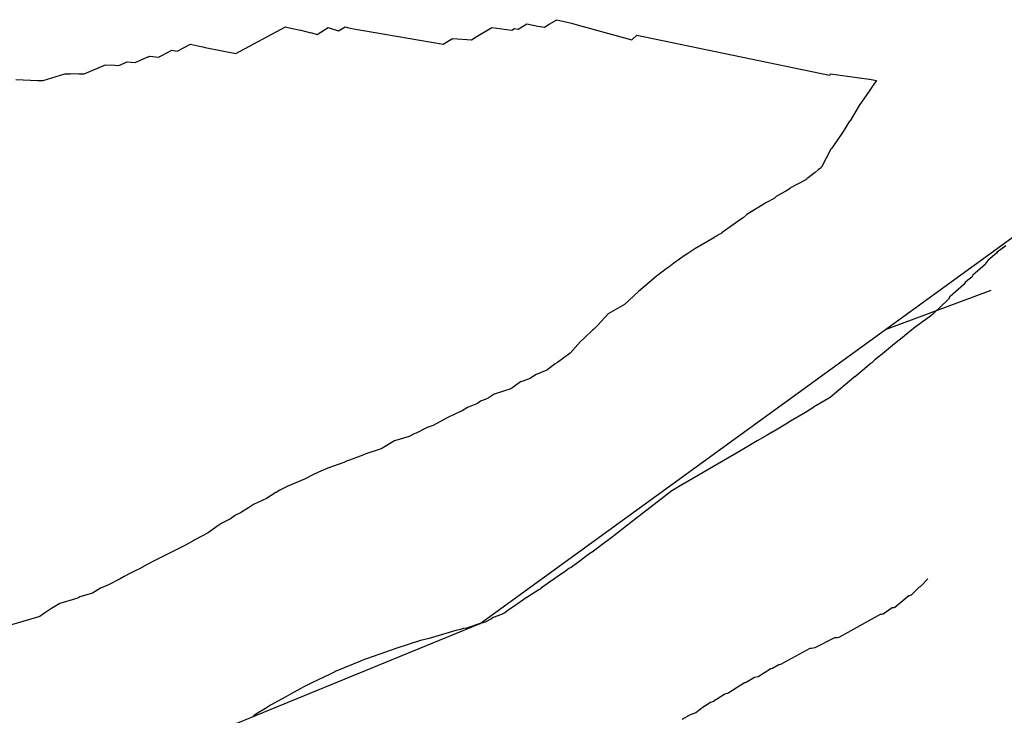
# Model space of a CAD drawing. Extents: x 158343 to 162498, y 431347 to 434500.
# Tile 73 of 248: x 159459 to 159487, y 433840 to 433859. Entities that reach past the tile are written whole.
import ezdxf

# ---------------------------------------------------------------- set-up
doc = ezdxf.new("R2010")
doc.units = 0
doc.header["$LTSCALE"] = 10
doc.header["$MEASUREMENT"] = 0
for name, color, linetype in [('000_arcering', 8, 'CONTINUOUS'), ('20_betonwerk', 252, 'CONTINUOUS'), ('bestaand 008m', 8, 'CONTINUOUS'), ('def. con-hoogtelijn (index)', 8, 'CONTINUOUS')]:
    doc.layers.add(name, color=color, linetype=linetype)

# ---------------------------------------------------------------- blocks, each defined once
blk = doc.blocks.new('bestaande hoogtelijnen')
at = {"layer": 'def. con-hoogtelijn (index)'}
for p, q in [((-194.221, -207.282), (-193.973, -207.133)), ((-194.221, -207.282), (-193.973, -207.133)), ((-193.973, -207.133), (-193.659, -207.194)), ((-193.973, -207.133), (-193.659, -207.194)), ((-193.477, -207.226), (-193.345, -207.145)), ((-193.477, -207.226), (-193.345, -207.145)), ((-193.345, -207.145), (-193.126, -207.014)), ((-193.345, -207.145), (-193.126, -207.014)), ((-193.126, -207.014), (-192.711, -207.117)), ((-193.126, -207.014), (-192.711, -207.117)), ((-192.711, -207.117), (-192.482, -207.177)), ((-192.711, -207.117), (-192.482, -207.177)), ((-202.228, -207.969), (-200.823, -207.218)), ((-202.228, -207.969), (-200.823, -207.218)), ((-200.823, -207.218), (-200.669, -207.251)), ((-200.823, -207.218), (-200.669, -207.251)), ((-200.669, -207.251), (-200.395, -207.313)), ((-200.669, -207.251), (-200.395, -207.313)), ((-200.395, -207.313), (-200.385, -207.315)), ((-200.395, -207.313), (-200.385, -207.315)), ((-200.385, -207.315), (-200.104, -207.383)), ((-200.385, -207.315), (-200.104, -207.383)), ((-200.104, -207.383), (-200.101, -207.382)), ((-200.104, -207.383), (-200.101, -207.382)), ((-200.101, -207.382), (-199.924, -207.43)), ((-200.101, -207.382), (-199.924, -207.43)), ((-199.924, -207.43), (-199.608, -207.236)), ((-199.924, -207.43), (-199.608, -207.236)), ((-199.608, -207.236), (-199.32, -207.329)), ((-199.608, -207.236), (-199.32, -207.329)), ((-199.32, -207.329), (-199.127, -207.212)), ((-199.32, -207.329), (-199.127, -207.212)), ((-199.127, -207.212), (-198.995, -207.254)), ((-199.127, -207.212), (-198.995, -207.254)), ((-198.995, -207.254), (-196.349, -207.711)), ((-198.995, -207.254), (-196.349, -207.711)), ((-195.408, -207.5), (-194.964, -207.236)), ((-195.408, -207.5), (-194.964, -207.236)), ((-194.964, -207.236), (-194.404, -207.312)), ((-194.964, -207.236), (-194.404, -207.312)), ((-194.404, -207.312), (-194.324, -207.266)), ((-194.404, -207.312), (-194.324, -207.266)), ((-194.324, -207.266), (-194.221, -207.282)), ((-194.324, -207.266), (-194.221, -207.282)), ((-193.659, -207.194), (-193.477, -207.226)), ((-193.659, -207.194), (-193.477, -207.226)), ((-192.482, -207.177), (-192.48, -207.176)), ((-192.482, -207.177), (-192.48, -207.176)), ((-192.48, -207.176), (-192.478, -207.175)), ((-192.48, -207.176), (-192.478, -207.175)), ((-192.478, -207.175), (-191.001, -207.584)), ((-192.478, -207.175), (-191.001, -207.584)), ((-203.892, -207.909), (-203.514, -207.712)), ((-203.892, -207.909), (-203.514, -207.712)), ((-203.514, -207.712), (-203.256, -207.769)), ((-203.514, -207.712), (-203.256, -207.769)), ((-196.349, -207.711), (-196.08, -207.551)), ((-196.349, -207.711), (-196.08, -207.551)), ((-196.08, -207.551), (-195.547, -207.584)), ((-196.08, -207.551), (-195.547, -207.584)), ((-195.547, -207.584), (-195.408, -207.5)), ((-195.547, -207.584), (-195.408, -207.5)), ((-191.001, -207.584), (-190.86, -207.45)), ((-191.001, -207.584), (-190.86, -207.45)), ((-190.86, -207.45), (-185.391, -208.583)), ((-190.86, -207.45), (-185.391, -208.583)), ((-204.341, -208.036), (-204.039, -207.882)), ((-204.341, -208.036), (-204.039, -207.882)), ((-204.039, -207.882), (-203.892, -207.909)), ((-204.039, -207.882), (-203.892, -207.909)), ((-203.256, -207.769), (-203.161, -207.788)), ((-203.256, -207.769), (-203.161, -207.788)), ((-203.161, -207.788), (-203.1, -207.802)), ((-203.161, -207.788), (-203.1, -207.802)), ((-203.1, -207.802), (-202.228, -207.969)), ((-203.1, -207.802), (-202.228, -207.969)), ((-205.542, -208.313), (-205.311, -208.208)), ((-205.542, -208.313), (-205.311, -208.208)), ((-205.311, -208.208), (-205.084, -208.231)), ((-205.311, -208.208), (-205.084, -208.231)), ((-205.084, -208.231), (-204.727, -208.064)), ((-205.084, -208.231), (-204.727, -208.064)), ((-204.727, -208.064), (-204.703, -208.066)), ((-204.727, -208.064), (-204.703, -208.066)), ((-204.703, -208.066), (-204.662, -208.046)), ((-204.703, -208.066), (-204.662, -208.046)), ((-204.662, -208.046), (-204.423, -208.076)), ((-204.662, -208.046), (-204.423, -208.076)), ((-204.423, -208.076), (-204.341, -208.036)), ((-204.423, -208.076), (-204.341, -208.036)), ((-207.688, -208.736), (-207.079, -208.546)), ((-207.688, -208.736), (-207.079, -208.546)), ((-207.079, -208.546), (-206.927, -208.545)), ((-207.079, -208.546), (-206.927, -208.545)), ((-206.927, -208.545), (-206.92, -208.543)), ((-206.927, -208.545), (-206.92, -208.543)), ((-206.92, -208.543), (-206.675, -208.549)), ((-206.92, -208.543), (-206.675, -208.549)), ((-206.675, -208.549), (-206.617, -208.549)), ((-206.675, -208.549), (-206.617, -208.549)), ((-206.617, -208.549), (-206.593, -208.55)), ((-206.617, -208.549), (-206.593, -208.55)), ((-206.593, -208.55), (-206.526, -208.553)), ((-206.593, -208.55), (-206.526, -208.553)), ((-206.526, -208.553), (-205.925, -208.296)), ((-206.526, -208.553), (-205.925, -208.296)), ((-205.925, -208.296), (-205.654, -208.306)), ((-205.925, -208.296), (-205.654, -208.306)), ((-205.654, -208.306), (-205.542, -208.313)), ((-205.654, -208.306), (-205.542, -208.313)), ((-185.391, -208.583), (-185.363, -208.557)), ((-185.391, -208.583), (-185.363, -208.557)), ((-185.363, -208.557), (-185.36, -208.554)), ((-185.363, -208.557), (-185.36, -208.554)), ((-185.36, -208.554), (-184.269, -208.704)), ((-185.36, -208.554), (-184.269, -208.704)), ((-208.466, -208.711), (-207.846, -208.737)), ((-208.466, -208.711), (-207.846, -208.737)), ((-207.846, -208.737), (-207.688, -208.736)), ((-207.846, -208.737), (-207.688, -208.736)), ((-184.269, -208.704), (-184.26, -208.696)), ((-184.269, -208.704), (-184.26, -208.696)), ((-184.137, -208.842), (-184.265, -209.04)), ((-184.137, -208.842), (-184.265, -209.04)), ((-184.26, -208.696), (-184.057, -208.738)), ((-184.26, -208.696), (-184.057, -208.738)), ((-184.136, -208.841), (-184.137, -208.842)), ((-184.136, -208.841), (-184.137, -208.842)), ((-184.057, -208.738), (-184.136, -208.841)), ((-184.057, -208.738), (-184.136, -208.841)), ((-184.268, -209.042), (-184.555, -209.443)), ((-184.268, -209.042), (-184.555, -209.443)), ((-184.265, -209.04), (-184.268, -209.042)), ((-184.265, -209.04), (-184.268, -209.042)), ((-184.555, -209.443), (-184.808, -209.88)), ((-184.555, -209.443), (-184.808, -209.88)), ((-184.824, -209.894), (-185.034, -210.236)), ((-184.824, -209.894), (-185.034, -210.236)), ((-184.808, -209.88), (-184.824, -209.894)), ((-184.808, -209.88), (-184.824, -209.894)), ((-185.034, -210.236), (-185.041, -210.242)), ((-185.034, -210.236), (-185.041, -210.242)), ((-185.045, -210.245), (-185.324, -210.66)), ((-185.045, -210.245), (-185.324, -210.66)), ((-185.041, -210.242), (-185.045, -210.245)), ((-185.041, -210.242), (-185.045, -210.245)), ((-185.353, -210.686), (-185.622, -211.196)), ((-185.353, -210.686), (-185.622, -211.196)), ((-185.324, -210.66), (-185.353, -210.686)), ((-185.324, -210.66), (-185.353, -210.686)), ((-185.8, -211.348), (-185.825, -211.368)), ((-185.8, -211.348), (-185.825, -211.368)), ((-185.714, -211.273), (-185.8, -211.348)), ((-185.714, -211.273), (-185.8, -211.348)), ((-185.672, -211.243), (-185.714, -211.273)), ((-185.672, -211.243), (-185.714, -211.273)), ((-185.665, -211.236), (-185.672, -211.243)), ((-185.665, -211.236), (-185.672, -211.243)), ((-185.66, -211.232), (-185.665, -211.236)), ((-185.66, -211.232), (-185.665, -211.236)), ((-185.625, -211.199), (-185.66, -211.232)), ((-185.625, -211.199), (-185.66, -211.232)), ((-185.622, -211.196), (-185.625, -211.199)), ((-185.622, -211.196), (-185.625, -211.199)), ((-186.063, -211.556), (-186.495, -211.784)), ((-186.063, -211.556), (-186.495, -211.784)), ((-186.022, -211.521), (-186.063, -211.556)), ((-186.022, -211.521), (-186.063, -211.556)), ((-185.995, -211.5), (-186.022, -211.521)), ((-185.995, -211.5), (-186.022, -211.521)), ((-185.825, -211.368), (-185.995, -211.5)), ((-185.825, -211.368), (-185.995, -211.5)), ((-186.646, -211.887), (-186.904, -212.032)), ((-186.646, -211.887), (-186.904, -212.032)), ((-186.635, -211.878), (-186.646, -211.887)), ((-186.635, -211.878), (-186.646, -211.887)), ((-186.51, -211.796), (-186.635, -211.878)), ((-186.51, -211.796), (-186.635, -211.878)), ((-186.495, -211.784), (-186.51, -211.796)), ((-186.495, -211.784), (-186.51, -211.796)), ((-187.178, -212.193), (-187.737, -212.541)), ((-187.178, -212.193), (-187.737, -212.541)), ((-186.963, -212.082), (-187.178, -212.193)), ((-186.963, -212.082), (-187.178, -212.193)), ((-186.962, -212.081), (-186.963, -212.082)), ((-186.962, -212.081), (-186.963, -212.082)), ((-186.904, -212.032), (-186.962, -212.081)), ((-186.904, -212.032), (-186.962, -212.081)), ((-187.92, -212.677), (-188.406, -213.031)), ((-187.92, -212.677), (-188.406, -213.031)), ((-187.844, -212.632), (-187.92, -212.677)), ((-187.844, -212.632), (-187.92, -212.677)), ((-187.737, -212.541), (-187.844, -212.632)), ((-187.737, -212.541), (-187.844, -212.632)), ((-188.406, -213.031), (-188.443, -213.054)), ((-188.406, -213.031), (-188.443, -213.054)), ((-188.673, -213.196), (-189.207, -213.51)), ((-188.673, -213.196), (-189.207, -213.51)), ((-188.605, -213.155), (-188.673, -213.196)), ((-188.605, -213.155), (-188.673, -213.196)), ((-188.581, -213.14), (-188.605, -213.155)), ((-188.581, -213.14), (-188.605, -213.155)), ((-188.556, -213.123), (-188.581, -213.14)), ((-188.556, -213.123), (-188.581, -213.14)), ((-188.545, -213.116), (-188.556, -213.123)), ((-188.545, -213.116), (-188.556, -213.123)), ((-188.468, -213.072), (-188.545, -213.116)), ((-188.468, -213.072), (-188.545, -213.116)), ((-188.443, -213.054), (-188.468, -213.072)), ((-188.443, -213.054), (-188.468, -213.072)), ((-189.236, -213.526), (-189.413, -213.648)), ((-189.236, -213.526), (-189.413, -213.648)), ((-189.207, -213.51), (-189.236, -213.526)), ((-189.207, -213.51), (-189.236, -213.526)), ((-180.391, -213.422), (-180.636, -213.608)), ((-180.391, -213.422), (-180.636, -213.608)), ((-180.391, -213.422), (-180.636, -213.608)), ((-189.481, -213.688), (-189.809, -213.921)), ((-189.481, -213.688), (-189.809, -213.921)), ((-189.413, -213.648), (-189.481, -213.688)), ((-189.413, -213.648), (-189.481, -213.688)), ((-180.894, -213.829), (-180.937, -213.89)), ((-180.894, -213.829), (-180.937, -213.89)), ((-180.894, -213.829), (-180.937, -213.89)), ((-180.656, -213.638), (-180.894, -213.829)), ((-180.656, -213.638), (-180.894, -213.829)), ((-180.656, -213.638), (-180.894, -213.829)), ((-180.636, -213.608), (-180.656, -213.638)), ((-180.636, -213.608), (-180.656, -213.638)), ((-180.636, -213.608), (-180.656, -213.638)), ((-190.021, -214.075), (-190.266, -214.264)), ((-190.021, -214.075), (-190.266, -214.264)), ((-189.948, -214.033), (-190.021, -214.075)), ((-189.948, -214.033), (-190.021, -214.075)), ((-189.809, -213.921), (-189.948, -214.033)), ((-189.809, -213.921), (-189.948, -214.033)), ((-180.975, -213.955), (-181.327, -214.261)), ((-180.975, -213.955), (-181.327, -214.261)), ((-180.975, -213.955), (-181.327, -214.261)), ((-180.937, -213.89), (-180.975, -213.955)), ((-180.937, -213.89), (-180.975, -213.955)), ((-180.937, -213.89), (-180.975, -213.955)), ((-190.298, -214.283), (-190.504, -214.464)), ((-190.298, -214.283), (-190.504, -214.464)), ((-190.266, -214.264), (-190.298, -214.283)), ((-190.266, -214.264), (-190.298, -214.283)), ((-181.474, -214.403), (-181.547, -214.467)), ((-181.474, -214.403), (-181.547, -214.467)), ((-181.474, -214.403), (-181.547, -214.467)), ((-181.357, -214.31), (-181.474, -214.403)), ((-181.357, -214.31), (-181.474, -214.403)), ((-181.357, -214.31), (-181.474, -214.403)), ((-181.327, -214.261), (-181.357, -214.31)), ((-181.327, -214.261), (-181.357, -214.31)), ((-181.327, -214.261), (-181.357, -214.31)), ((-190.504, -214.464), (-190.809, -214.717)), ((-190.504, -214.464), (-190.809, -214.717)), ((-181.586, -214.524), (-181.98, -214.874)), ((-181.586, -214.524), (-181.98, -214.874)), ((-181.586, -214.524), (-181.98, -214.874)), ((-181.547, -214.467), (-181.586, -214.524)), ((-181.547, -214.467), (-181.586, -214.524)), ((-181.547, -214.467), (-181.586, -214.524)), ((-190.809, -214.717), (-191.201, -215.093)), ((-190.809, -214.717), (-191.201, -215.093)), ((-182.047, -214.971), (-182.421, -215.33)), ((-182.047, -214.971), (-182.421, -215.33)), ((-182.047, -214.971), (-182.421, -215.33)), ((-182.014, -214.939), (-182.047, -214.971)), ((-182.014, -214.939), (-182.047, -214.971)), ((-182.014, -214.939), (-182.047, -214.971)), ((-181.98, -214.874), (-182.014, -214.939)), ((-181.98, -214.874), (-182.014, -214.939)), ((-181.98, -214.874), (-182.014, -214.939)), ((-191.201, -215.093), (-191.67, -215.355)), ((-191.201, -215.093), (-191.67, -215.355)), ((-191.67, -215.355), (-191.973, -215.687)), ((-191.67, -215.355), (-191.973, -215.687)), ((-182.555, -215.442), (-183.002, -215.765)), ((-182.555, -215.442), (-183.002, -215.765)), ((-182.555, -215.442), (-183.002, -215.765)), ((-182.475, -215.374), (-182.555, -215.442)), ((-182.475, -215.374), (-182.555, -215.442)), ((-182.475, -215.374), (-182.555, -215.442)), ((-182.421, -215.33), (-182.475, -215.374)), ((-182.421, -215.33), (-182.475, -215.374)), ((-182.421, -215.33), (-182.475, -215.374)), ((-192.112, -215.813), (-192.351, -216.045)), ((-192.112, -215.813), (-192.351, -216.045)), ((-192.086, -215.797), (-192.112, -215.813)), ((-192.086, -215.797), (-192.112, -215.813)), ((-191.973, -215.687), (-192.086, -215.797)), ((-191.973, -215.687), (-192.086, -215.797)), ((-183.011, -215.773), (-183.268, -215.981)), ((-183.011, -215.773), (-183.268, -215.981)), ((-183.011, -215.773), (-183.268, -215.981)), ((-183.002, -215.765), (-183.011, -215.773)), ((-183.002, -215.765), (-183.011, -215.773)), ((-183.002, -215.765), (-183.011, -215.773)), ((-192.363, -216.053), (-192.456, -216.14)), ((-192.363, -216.053), (-192.456, -216.14)), ((-192.351, -216.045), (-192.363, -216.053)), ((-192.351, -216.045), (-192.363, -216.053)), ((-183.284, -215.993), (-183.55, -216.202)), ((-183.284, -215.993), (-183.55, -216.202)), ((-183.284, -215.993), (-183.55, -216.202)), ((-183.268, -215.981), (-183.284, -215.993)), ((-183.268, -215.981), (-183.284, -215.993)), ((-183.268, -215.981), (-183.284, -215.993)), ((-192.456, -216.14), (-192.742, -216.473)), ((-192.456, -216.14), (-192.742, -216.473)), ((-183.55, -216.202), (-183.942, -216.539)), ((-183.55, -216.202), (-183.942, -216.539)), ((-183.55, -216.202), (-183.942, -216.539)), ((-192.742, -216.473), (-193.102, -216.739)), ((-192.742, -216.473), (-193.102, -216.739)), ((-184.103, -216.661), (-184.113, -216.668)), ((-184.103, -216.661), (-184.113, -216.668)), ((-184.103, -216.661), (-184.113, -216.668)), ((-183.977, -216.558), (-184.103, -216.661)), ((-183.977, -216.558), (-184.103, -216.661)), ((-183.977, -216.558), (-184.103, -216.661)), ((-183.942, -216.539), (-183.977, -216.558)), ((-183.942, -216.539), (-183.977, -216.558)), ((-183.942, -216.539), (-183.977, -216.558)), ((-193.168, -216.77), (-193.411, -216.952)), ((-193.168, -216.77), (-193.411, -216.952)), ((-193.102, -216.739), (-193.168, -216.77)), ((-193.102, -216.739), (-193.168, -216.77)), ((-184.214, -216.753), (-184.647, -217.121)), ((-184.214, -216.753), (-184.647, -217.121)), ((-184.214, -216.753), (-184.647, -217.121)), ((-184.194, -216.742), (-184.214, -216.753)), ((-184.194, -216.742), (-184.214, -216.753)), ((-184.194, -216.742), (-184.214, -216.753)), ((-184.113, -216.668), (-184.194, -216.742)), ((-184.113, -216.668), (-184.194, -216.742)), ((-184.113, -216.668), (-184.194, -216.742)), ((-193.878, -217.191), (-194.118, -217.272)), ((-193.878, -217.191), (-194.118, -217.272)), ((-193.727, -217.081), (-193.878, -217.191)), ((-193.727, -217.081), (-193.878, -217.191)), ((-193.411, -216.952), (-193.727, -217.081)), ((-193.411, -216.952), (-193.727, -217.081)), ((-184.705, -217.157), (-185.372, -217.723)), ((-184.705, -217.157), (-185.372, -217.723)), ((-184.705, -217.157), (-185.372, -217.723)), ((-184.669, -217.135), (-184.705, -217.157)), ((-184.669, -217.135), (-184.705, -217.157)), ((-184.669, -217.135), (-184.705, -217.157)), ((-184.655, -217.127), (-184.669, -217.135)), ((-184.655, -217.127), (-184.669, -217.135)), ((-184.655, -217.127), (-184.669, -217.135)), ((-184.647, -217.121), (-184.655, -217.127)), ((-184.647, -217.121), (-184.655, -217.127)), ((-184.647, -217.121), (-184.655, -217.127)), ((-194.429, -217.484), (-194.904, -217.634)), ((-194.429, -217.484), (-194.904, -217.634)), ((-194.368, -217.44), (-194.429, -217.484)), ((-194.368, -217.44), (-194.429, -217.484)), ((-194.333, -217.416), (-194.368, -217.44)), ((-194.333, -217.416), (-194.368, -217.44)), ((-194.157, -217.285), (-194.333, -217.416)), ((-194.157, -217.285), (-194.333, -217.416)), ((-194.118, -217.272), (-194.157, -217.285)), ((-194.118, -217.272), (-194.157, -217.285)), ((-195.068, -217.747), (-195.157, -217.781)), ((-195.068, -217.747), (-195.157, -217.781)), ((-194.904, -217.634), (-195.068, -217.747)), ((-194.904, -217.634), (-195.068, -217.747)), ((-185.372, -217.723), (-185.845, -218.002)), ((-185.372, -217.723), (-185.845, -218.002)), ((-185.372, -217.723), (-185.845, -218.002)), ((-195.655, -218.006), (-195.805, -218.103)), ((-195.655, -218.006), (-195.805, -218.103)), ((-195.376, -217.899), (-195.655, -218.006)), ((-195.376, -217.899), (-195.655, -218.006)), ((-195.285, -217.834), (-195.376, -217.899)), ((-195.285, -217.834), (-195.376, -217.899)), ((-195.157, -217.781), (-195.285, -217.834)), ((-195.157, -217.781), (-195.285, -217.834)), ((-185.863, -218.016), (-186.071, -218.15)), ((-185.863, -218.016), (-186.071, -218.15)), ((-185.863, -218.016), (-186.071, -218.15)), ((-185.845, -218.002), (-185.863, -218.016)), ((-185.845, -218.002), (-185.863, -218.016)), ((-185.845, -218.002), (-185.863, -218.016)), ((-196.249, -218.311), (-196.629, -218.524)), ((-196.249, -218.311), (-196.629, -218.524)), ((-195.976, -218.177), (-196.249, -218.311)), ((-195.976, -218.177), (-196.249, -218.311)), ((-195.805, -218.103), (-195.976, -218.177)), ((-195.805, -218.103), (-195.976, -218.177)), ((-186.072, -218.15), (-186.5, -218.399)), ((-186.072, -218.15), (-186.5, -218.399)), ((-186.072, -218.15), (-186.5, -218.399)), ((-186.071, -218.15), (-186.072, -218.15)), ((-186.071, -218.15), (-186.072, -218.15)), ((-186.071, -218.15), (-186.072, -218.15)), ((-196.839, -218.595), (-197.113, -218.735)), ((-196.839, -218.595), (-197.113, -218.735)), ((-196.829, -218.59), (-196.839, -218.595)), ((-196.829, -218.59), (-196.839, -218.595)), ((-196.629, -218.524), (-196.829, -218.59)), ((-196.629, -218.524), (-196.829, -218.59)), ((-186.633, -218.48), (-187.009, -218.705)), ((-186.633, -218.48), (-187.009, -218.705)), ((-186.633, -218.48), (-187.009, -218.705)), ((-186.501, -218.399), (-186.633, -218.48)), ((-186.501, -218.399), (-186.633, -218.48)), ((-186.501, -218.399), (-186.633, -218.48)), ((-186.5, -218.399), (-186.501, -218.399)), ((-186.501, -218.399), (-186.501, -218.399)), ((-186.5, -218.399), (-186.501, -218.399)), ((-186.501, -218.399), (-186.501, -218.399)), ((-186.5, -218.399), (-186.501, -218.399)), ((-186.501, -218.399), (-186.501, -218.399)), ((-197.31, -218.832), (-197.724, -218.958)), ((-197.31, -218.832), (-197.724, -218.958)), ((-197.155, -218.749), (-197.31, -218.832)), ((-197.155, -218.749), (-197.31, -218.832)), ((-197.113, -218.735), (-197.155, -218.749)), ((-197.113, -218.735), (-197.155, -218.749)), ((-187.161, -218.792), (-187.444, -218.959)), ((-187.161, -218.792), (-187.444, -218.959)), ((-187.161, -218.792), (-187.444, -218.959)), ((-187.16, -218.792), (-187.161, -218.792)), ((-187.16, -218.792), (-187.161, -218.792)), ((-187.16, -218.792), (-187.161, -218.792)), ((-187.015, -218.708), (-187.16, -218.792)), ((-187.015, -218.708), (-187.16, -218.792)), ((-187.015, -218.708), (-187.16, -218.792)), ((-187.009, -218.705), (-187.015, -218.708)), ((-187.009, -218.705), (-187.015, -218.708)), ((-187.009, -218.705), (-187.015, -218.708)), ((-198.084, -219.17), (-198.11, -219.184)), ((-198.084, -219.17), (-198.11, -219.184)), ((-197.724, -218.958), (-198.084, -219.17)), ((-197.724, -218.958), (-198.084, -219.17)), ((-187.493, -218.988), (-187.818, -219.179)), ((-187.493, -218.988), (-187.818, -219.179)), ((-187.493, -218.988), (-187.818, -219.179)), ((-187.444, -218.959), (-187.493, -218.988)), ((-187.444, -218.959), (-187.493, -218.988)), ((-187.444, -218.959), (-187.493, -218.988)), ((-198.629, -219.359), (-199.007, -219.5)), ((-198.629, -219.359), (-199.007, -219.5)), ((-198.544, -219.323), (-198.629, -219.359)), ((-198.544, -219.323), (-198.629, -219.359)), ((-198.11, -219.184), (-198.544, -219.323)), ((-198.11, -219.184), (-198.544, -219.323)), ((-187.978, -219.275), (-189.678, -220.261)), ((-187.978, -219.275), (-189.678, -220.261)), ((-187.978, -219.275), (-189.678, -220.261)), ((-187.964, -219.267), (-187.978, -219.275)), ((-187.964, -219.267), (-187.978, -219.275)), ((-187.964, -219.267), (-187.978, -219.275)), ((-187.824, -219.182), (-187.964, -219.267)), ((-187.824, -219.182), (-187.964, -219.267)), ((-187.824, -219.182), (-187.964, -219.267)), ((-187.818, -219.179), (-187.824, -219.182)), ((-187.818, -219.179), (-187.824, -219.182)), ((-187.818, -219.179), (-187.824, -219.182)), ((-199.618, -219.732), (-199.879, -219.842)), ((-199.618, -219.732), (-199.879, -219.842)), ((-199.162, -219.569), (-199.618, -219.732)), ((-199.162, -219.569), (-199.618, -219.732)), ((-199.067, -219.526), (-199.162, -219.569)), ((-199.067, -219.526), (-199.162, -219.569)), ((-199.007, -219.5), (-199.067, -219.526)), ((-199.007, -219.5), (-199.067, -219.526)), ((-200.025, -219.91), (-200.259, -220.033)), ((-200.025, -219.91), (-200.259, -220.033)), ((-199.879, -219.842), (-200.025, -219.91)), ((-199.879, -219.842), (-200.025, -219.91)), ((-200.757, -220.238), (-200.979, -220.358)), ((-200.757, -220.238), (-200.979, -220.358)), ((-200.282, -220.047), (-200.757, -220.238)), ((-200.282, -220.047), (-200.757, -220.238)), ((-200.259, -220.033), (-200.282, -220.047)), ((-200.259, -220.033), (-200.282, -220.047)), ((-189.717, -220.286), (-189.843, -220.366)), ((-189.717, -220.286), (-189.843, -220.366)), ((-189.717, -220.286), (-189.843, -220.366)), ((-189.691, -220.269), (-189.717, -220.286)), ((-189.691, -220.269), (-189.717, -220.286)), ((-189.691, -220.269), (-189.717, -220.286)), ((-189.678, -220.261), (-189.691, -220.269)), ((-189.678, -220.261), (-189.691, -220.269)), ((-189.678, -220.261), (-189.691, -220.269)), ((-201.092, -220.424), (-201.354, -220.592)), ((-201.092, -220.424), (-201.354, -220.592)), ((-201.087, -220.423), (-201.092, -220.424)), ((-201.087, -220.423), (-201.092, -220.424)), ((-200.979, -220.358), (-201.087, -220.423)), ((-200.979, -220.358), (-201.087, -220.423)), ((-189.862, -220.377), (-190.901, -221.181)), ((-189.862, -220.377), (-190.901, -221.181)), ((-189.862, -220.377), (-190.901, -221.181)), ((-189.843, -220.366), (-189.862, -220.377)), ((-189.843, -220.366), (-189.862, -220.377)), ((-189.843, -220.366), (-189.862, -220.377)), ((-201.808, -220.815), (-201.864, -220.851)), ((-201.808, -220.815), (-201.864, -220.851)), ((-201.722, -220.763), (-201.808, -220.815)), ((-201.722, -220.763), (-201.808, -220.815)), ((-201.354, -220.592), (-201.722, -220.763)), ((-201.354, -220.592), (-201.722, -220.763)), ((-202.232, -221.065), (-202.379, -221.165)), ((-202.232, -221.065), (-202.379, -221.165)), ((-202.098, -221), (-202.232, -221.065)), ((-202.098, -221), (-202.232, -221.065)), ((-201.864, -220.851), (-202.098, -221)), ((-201.864, -220.851), (-202.098, -221)), ((-202.769, -221.387), (-203.012, -221.567)), ((-202.769, -221.387), (-203.012, -221.567)), ((-202.62, -221.288), (-202.769, -221.387)), ((-202.62, -221.288), (-202.769, -221.387)), ((-202.379, -221.165), (-202.62, -221.288)), ((-202.379, -221.165), (-202.62, -221.288)), ((-190.991, -221.242), (-191.644, -221.752)), ((-190.991, -221.242), (-191.644, -221.752)), ((-190.991, -221.242), (-191.644, -221.752)), ((-190.951, -221.214), (-190.991, -221.242)), ((-190.951, -221.214), (-190.991, -221.242)), ((-190.951, -221.214), (-190.991, -221.242)), ((-190.901, -221.181), (-190.951, -221.214)), ((-190.901, -221.181), (-190.951, -221.214)), ((-190.901, -221.181), (-190.951, -221.214)), ((-203.012, -221.567), (-203.392, -221.764)), ((-203.012, -221.567), (-203.392, -221.764)), ((-203.694, -221.932), (-203.839, -222.008)), ((-203.694, -221.932), (-203.839, -222.008)), ((-203.654, -221.911), (-203.694, -221.932)), ((-203.654, -221.911), (-203.694, -221.932)), ((-203.416, -221.781), (-203.654, -221.911)), ((-203.416, -221.781), (-203.654, -221.911)), ((-203.392, -221.764), (-203.416, -221.781)), ((-203.392, -221.764), (-203.416, -221.781)), ((-191.737, -221.819), (-192.123, -222.109)), ((-191.737, -221.819), (-192.123, -222.109)), ((-191.737, -221.819), (-192.123, -222.109)), ((-191.703, -221.797), (-191.737, -221.819)), ((-191.703, -221.797), (-191.737, -221.819)), ((-191.703, -221.797), (-191.737, -221.819)), ((-191.667, -221.768), (-191.703, -221.797)), ((-191.667, -221.768), (-191.703, -221.797)), ((-191.667, -221.768), (-191.703, -221.797)), ((-191.644, -221.752), (-191.667, -221.768)), ((-191.644, -221.752), (-191.667, -221.768)), ((-191.644, -221.752), (-191.667, -221.768)), ((-204.186, -222.175), (-204.524, -222.352)), ((-204.186, -222.175), (-204.524, -222.352)), ((-203.898, -222.04), (-204.186, -222.175)), ((-203.898, -222.04), (-204.186, -222.175)), ((-203.839, -222.008), (-203.898, -222.04)), ((-203.839, -222.008), (-203.898, -222.04)), ((-192.189, -222.147), (-192.618, -222.474)), ((-192.189, -222.147), (-192.618, -222.474)), ((-192.189, -222.147), (-192.618, -222.474)), ((-192.142, -222.121), (-192.189, -222.147)), ((-192.142, -222.121), (-192.189, -222.147)), ((-192.142, -222.121), (-192.189, -222.147)), ((-192.123, -222.109), (-192.142, -222.121)), ((-192.123, -222.109), (-192.142, -222.121)), ((-192.123, -222.109), (-192.142, -222.121)), ((-204.74, -222.464), (-204.961, -222.583)), ((-204.74, -222.464), (-204.961, -222.583)), ((-204.524, -222.352), (-204.74, -222.464)), ((-204.524, -222.352), (-204.74, -222.464)), ((-192.64, -222.486), (-192.722, -222.543)), ((-192.64, -222.486), (-192.722, -222.543)), ((-192.64, -222.486), (-192.722, -222.543)), ((-192.618, -222.474), (-192.64, -222.486)), ((-192.618, -222.474), (-192.64, -222.486)), ((-192.618, -222.474), (-192.64, -222.486)), ((-205.391, -222.803), (-205.51, -222.872)), ((-205.391, -222.803), (-205.51, -222.872)), ((-205.231, -222.716), (-205.391, -222.803)), ((-205.231, -222.716), (-205.391, -222.803)), ((-205.044, -222.624), (-205.231, -222.716)), ((-205.044, -222.624), (-205.231, -222.716)), ((-204.961, -222.583), (-205.044, -222.624)), ((-204.961, -222.583), (-205.044, -222.624)), ((-192.964, -222.706), (-193.333, -222.965)), ((-192.964, -222.706), (-193.333, -222.965)), ((-192.964, -222.706), (-193.333, -222.965)), ((-192.93, -222.686), (-192.964, -222.706)), ((-192.93, -222.686), (-192.964, -222.706)), ((-192.93, -222.686), (-192.964, -222.706)), ((-192.784, -222.579), (-192.93, -222.686)), ((-192.784, -222.579), (-192.93, -222.686)), ((-192.784, -222.579), (-192.93, -222.686)), ((-192.722, -222.543), (-192.784, -222.579)), ((-192.722, -222.543), (-192.784, -222.579)), ((-192.722, -222.543), (-192.784, -222.579)), ((-205.84, -223.043), (-206.069, -223.131)), ((-205.84, -223.043), (-206.069, -223.131)), ((-205.51, -222.872), (-205.84, -223.043)), ((-205.51, -222.872), (-205.84, -223.043)), ((-193.333, -222.965), (-193.528, -223.108)), ((-193.333, -222.965), (-193.528, -223.108)), ((-193.333, -222.965), (-193.528, -223.108)), ((-182.607, -222.872), (-182.809, -223.086)), ((-182.607, -222.872), (-182.809, -223.086)), ((-206.293, -223.273), (-206.651, -223.383)), ((-206.293, -223.273), (-206.651, -223.383)), ((-206.069, -223.131), (-206.293, -223.273)), ((-206.069, -223.131), (-206.293, -223.273)), ((-193.634, -223.177), (-193.951, -223.381)), ((-193.634, -223.177), (-193.951, -223.381)), ((-193.634, -223.177), (-193.951, -223.381)), ((-193.6, -223.157), (-193.634, -223.177)), ((-193.6, -223.157), (-193.634, -223.177)), ((-193.6, -223.157), (-193.634, -223.177)), ((-193.528, -223.108), (-193.6, -223.157)), ((-193.528, -223.108), (-193.6, -223.157)), ((-193.528, -223.108), (-193.6, -223.157)), ((-183.145, -223.352), (-183.539, -223.681)), ((-183.145, -223.352), (-183.539, -223.681)), ((-183.135, -223.351), (-183.145, -223.352)), ((-183.135, -223.351), (-183.145, -223.352)), ((-183.108, -223.345), (-183.135, -223.351)), ((-183.108, -223.345), (-183.135, -223.351)), ((-183.081, -223.336), (-183.108, -223.345)), ((-183.081, -223.336), (-183.108, -223.345)), ((-182.95, -223.206), (-183.081, -223.336)), ((-182.95, -223.206), (-183.081, -223.336)), ((-182.851, -223.104), (-182.95, -223.206)), ((-182.851, -223.104), (-182.95, -223.206)), ((-182.809, -223.086), (-182.851, -223.104)), ((-182.809, -223.086), (-182.851, -223.104)), ((-207.221, -223.568), (-207.45, -223.707)), ((-207.221, -223.568), (-207.45, -223.707)), ((-206.776, -223.44), (-207.221, -223.568)), ((-206.776, -223.44), (-207.221, -223.568)), ((-206.705, -223.417), (-206.776, -223.44)), ((-206.705, -223.417), (-206.776, -223.44)), ((-206.651, -223.383), (-206.705, -223.417)), ((-206.651, -223.383), (-206.705, -223.417)), ((-194.318, -223.633), (-194.361, -223.661)), ((-194.318, -223.633), (-194.361, -223.661)), ((-194.318, -223.633), (-194.361, -223.661)), ((-194.022, -223.43), (-194.318, -223.633)), ((-194.022, -223.43), (-194.318, -223.633)), ((-194.022, -223.43), (-194.318, -223.633)), ((-193.951, -223.381), (-194.022, -223.43)), ((-193.951, -223.381), (-194.022, -223.43)), ((-193.951, -223.381), (-194.022, -223.43)), ((-207.684, -223.861), (-207.786, -223.94)), ((-207.684, -223.861), (-207.786, -223.94)), ((-207.54, -223.77), (-207.684, -223.861)), ((-207.54, -223.77), (-207.684, -223.861)), ((-207.45, -223.707), (-207.54, -223.77)), ((-207.45, -223.707), (-207.54, -223.77)), ((-194.693, -223.878), (-194.933, -223.969)), ((-194.693, -223.878), (-194.933, -223.969)), ((-194.693, -223.878), (-194.933, -223.969)), ((-194.634, -223.853), (-194.693, -223.878)), ((-194.634, -223.853), (-194.693, -223.878)), ((-194.634, -223.853), (-194.693, -223.878)), ((-194.598, -223.829), (-194.634, -223.853)), ((-194.598, -223.829), (-194.634, -223.853)), ((-194.598, -223.829), (-194.634, -223.853)), ((-194.516, -223.766), (-194.598, -223.829)), ((-194.516, -223.766), (-194.598, -223.829)), ((-194.516, -223.766), (-194.598, -223.829)), ((-194.361, -223.661), (-194.516, -223.766)), ((-194.361, -223.661), (-194.516, -223.766)), ((-194.361, -223.661), (-194.516, -223.766)), ((-183.957, -223.882), (-185.132, -224.532)), ((-183.957, -223.882), (-185.132, -224.532)), ((-183.937, -223.881), (-183.957, -223.882)), ((-183.937, -223.881), (-183.957, -223.882)), ((-183.904, -223.877), (-183.937, -223.881)), ((-183.904, -223.877), (-183.937, -223.881)), ((-183.872, -223.873), (-183.904, -223.877)), ((-183.872, -223.873), (-183.904, -223.877)), ((-183.618, -223.692), (-183.872, -223.873)), ((-183.618, -223.692), (-183.872, -223.873)), ((-183.599, -223.691), (-183.618, -223.692)), ((-183.599, -223.691), (-183.618, -223.692)), ((-183.571, -223.687), (-183.599, -223.691)), ((-183.571, -223.687), (-183.599, -223.691)), ((-183.539, -223.681), (-183.571, -223.687)), ((-183.539, -223.681), (-183.571, -223.687)), ((-207.786, -223.94), (-208.588, -224.17)), ((-207.786, -223.94), (-208.588, -224.17)), ((-195.302, -224.135), (-195.689, -224.266)), ((-195.302, -224.135), (-195.689, -224.266)), ((-195.302, -224.135), (-195.689, -224.266)), ((-195.227, -224.119), (-195.302, -224.135)), ((-195.227, -224.119), (-195.302, -224.135)), ((-195.227, -224.119), (-195.302, -224.135)), ((-195.156, -224.099), (-195.227, -224.119)), ((-195.156, -224.099), (-195.227, -224.119)), ((-195.156, -224.099), (-195.227, -224.119)), ((-194.995, -224.016), (-195.156, -224.099)), ((-194.995, -224.016), (-195.156, -224.099)), ((-194.995, -224.016), (-195.156, -224.099)), ((-194.933, -223.969), (-194.995, -224.016)), ((-194.933, -223.969), (-194.995, -224.016)), ((-194.933, -223.969), (-194.995, -224.016)), ((-195.992, -224.329), (-196.743, -224.561)), ((-195.992, -224.329), (-196.743, -224.561)), ((-195.992, -224.329), (-196.743, -224.561)), ((-195.898, -224.315), (-195.992, -224.329)), ((-195.898, -224.315), (-195.992, -224.329)), ((-195.898, -224.315), (-195.992, -224.329)), ((-195.856, -224.308), (-195.898, -224.315)), ((-195.856, -224.308), (-195.898, -224.315)), ((-195.856, -224.308), (-195.898, -224.315)), ((-195.777, -224.28), (-195.856, -224.308)), ((-195.777, -224.28), (-195.856, -224.308)), ((-195.777, -224.28), (-195.856, -224.308)), ((-195.689, -224.266), (-195.777, -224.28)), ((-195.689, -224.266), (-195.777, -224.28)), ((-195.689, -224.266), (-195.777, -224.28)), ((-196.992, -224.616), (-197.719, -224.852)), ((-196.992, -224.616), (-197.719, -224.852)), ((-196.992, -224.616), (-197.719, -224.852)), ((-196.743, -224.561), (-196.992, -224.616)), ((-196.743, -224.561), (-196.992, -224.616)), ((-196.743, -224.561), (-196.992, -224.616)), ((-185.251, -224.544), (-185.804, -224.824)), ((-185.251, -224.544), (-185.804, -224.824)), ((-185.222, -224.542), (-185.251, -224.544)), ((-185.222, -224.542), (-185.251, -224.544)), ((-185.178, -224.537), (-185.222, -224.542)), ((-185.178, -224.537), (-185.222, -224.542)), ((-185.132, -224.532), (-185.178, -224.537)), ((-185.132, -224.532), (-185.178, -224.537)), ((-197.825, -224.887), (-198.522, -225.14)), ((-197.825, -224.887), (-198.522, -225.14)), ((-197.825, -224.887), (-198.522, -225.14)), ((-197.719, -224.852), (-197.825, -224.887)), ((-197.719, -224.852), (-197.825, -224.887)), ((-197.719, -224.852), (-197.825, -224.887)), ((-185.948, -224.846), (-186.78, -225.295)), ((-185.948, -224.846), (-186.78, -225.295)), ((-185.9, -224.839), (-185.948, -224.846)), ((-185.9, -224.839), (-185.948, -224.846)), ((-185.855, -224.83), (-185.9, -224.839)), ((-185.855, -224.83), (-185.9, -224.839)), ((-185.804, -224.824), (-185.855, -224.83)), ((-185.804, -224.824), (-185.855, -224.83)), ((-198.696, -225.2), (-199.36, -225.473)), ((-198.696, -225.2), (-199.36, -225.473)), ((-198.696, -225.2), (-199.36, -225.473)), ((-198.603, -225.169), (-198.696, -225.2)), ((-198.603, -225.169), (-198.696, -225.2)), ((-198.603, -225.169), (-198.696, -225.2)), ((-198.522, -225.14), (-198.603, -225.169)), ((-198.522, -225.14), (-198.603, -225.169)), ((-198.522, -225.14), (-198.603, -225.169)), ((-186.83, -225.303), (-187.013, -225.413)), ((-186.83, -225.303), (-187.013, -225.413)), ((-186.78, -225.295), (-186.83, -225.303)), ((-186.78, -225.295), (-186.83, -225.303)), ((-199.574, -225.579), (-200.052, -225.808)), ((-199.574, -225.579), (-200.052, -225.808)), ((-199.574, -225.579), (-200.052, -225.808)), ((-199.423, -225.501), (-199.574, -225.579)), ((-199.423, -225.501), (-199.574, -225.579)), ((-199.423, -225.501), (-199.574, -225.579)), ((-199.417, -225.499), (-199.423, -225.501)), ((-199.417, -225.499), (-199.423, -225.501)), ((-199.417, -225.499), (-199.423, -225.501)), ((-199.36, -225.473), (-199.417, -225.499)), ((-199.36, -225.473), (-199.417, -225.499)), ((-199.36, -225.473), (-199.417, -225.499)), ((-187.053, -225.423), (-187.416, -225.647)), ((-187.053, -225.423), (-187.416, -225.647)), ((-187.013, -225.413), (-187.053, -225.423)), ((-187.013, -225.413), (-187.053, -225.423)), ((-200.152, -225.855), (-200.319, -225.938)), ((-200.152, -225.855), (-200.319, -225.938)), ((-200.152, -225.855), (-200.319, -225.938)), ((-200.127, -225.842), (-200.152, -225.855)), ((-200.127, -225.842), (-200.152, -225.855)), ((-200.127, -225.842), (-200.152, -225.855)), ((-200.052, -225.808), (-200.127, -225.842)), ((-200.052, -225.808), (-200.127, -225.842)), ((-200.052, -225.808), (-200.127, -225.842)), ((-187.805, -225.821), (-188.244, -226.099)), ((-187.805, -225.821), (-188.244, -226.099)), ((-187.775, -225.814), (-187.805, -225.821)), ((-187.775, -225.814), (-187.805, -225.821)), ((-187.519, -225.669), (-187.775, -225.814)), ((-187.519, -225.669), (-187.775, -225.814)), ((-187.416, -225.647), (-187.519, -225.669)), ((-187.416, -225.647), (-187.519, -225.669)), ((-200.68, -226.135), (-200.809, -226.212)), ((-200.68, -226.135), (-200.809, -226.212)), ((-200.68, -226.135), (-200.809, -226.212)), ((-200.388, -225.982), (-200.68, -226.135)), ((-200.388, -225.982), (-200.68, -226.135)), ((-200.388, -225.982), (-200.68, -226.135)), ((-200.319, -225.938), (-200.388, -225.982)), ((-200.319, -225.938), (-200.388, -225.982)), ((-200.319, -225.938), (-200.388, -225.982)), ((-188.364, -226.134), (-188.7, -226.354)), ((-188.364, -226.134), (-188.7, -226.354)), ((-188.266, -226.106), (-188.364, -226.134)), ((-188.266, -226.106), (-188.364, -226.134)), ((-188.244, -226.099), (-188.266, -226.106)), ((-188.244, -226.099), (-188.266, -226.106)), ((-200.809, -226.212), (-201.247, -226.447)), ((-200.809, -226.212), (-201.247, -226.447)), ((-200.809, -226.212), (-201.247, -226.447)), ((-188.767, -226.372), (-188.925, -226.479)), ((-188.767, -226.372), (-188.925, -226.479)), ((-188.7, -226.354), (-188.767, -226.372)), ((-188.7, -226.354), (-188.767, -226.372)), ((-201.644, -226.693), (-201.73, -226.754)), ((-201.644, -226.693), (-201.73, -226.754)), ((-201.644, -226.693), (-201.73, -226.754)), ((-201.381, -226.545), (-201.644, -226.693)), ((-201.381, -226.545), (-201.644, -226.693)), ((-201.381, -226.545), (-201.644, -226.693)), ((-201.247, -226.447), (-201.381, -226.545)), ((-201.247, -226.447), (-201.381, -226.545)), ((-201.247, -226.447), (-201.381, -226.545)), ((-189.209, -226.674), (-189.346, -226.721)), ((-189.209, -226.674), (-189.346, -226.721)), ((-189.186, -226.667), (-189.209, -226.674)), ((-189.186, -226.667), (-189.209, -226.674)), ((-188.939, -226.483), (-189.186, -226.667)), ((-188.939, -226.483), (-189.186, -226.667)), ((-188.925, -226.479), (-188.939, -226.483)), ((-188.925, -226.479), (-188.939, -226.483)), ((-189.346, -226.721), (-189.578, -226.86)), ((-189.346, -226.721), (-189.578, -226.86))]:
    blk.add_line(p, q, dxfattribs=at)

msp = doc.modelspace()

# ---------------------------------------------------------------- linework, layer by layer
at = {"layer": '20_betonwerk'}
msp.add_lwpolyline([(159483.996, 433850.63), (159486.993, 433851.748)], dxfattribs=at)
at = {"layer": 'bestaand 008m'}
msp.add_lwpolyline([(159181.602, 433697.304), (159239.373, 433712.228, 0.076026), (159401.988, 433784.446), (159406.883, 433787.661), (159410.262, 433791.04), (159412.429, 433794.794), (159417.03, 433802.763), (159420.837, 433812.043), (159424.189, 433817.849), (159429.59, 433824.779), (159431.477, 433827.305), (159436.327, 433829.688), (159440.784, 433830.882), (159449.27, 433833.349), (159459.452, 433836.95), (159472.503, 433842.297), (159488.819, 433854.127)], format="xyb", dxfattribs=at)
msp.add_lwpolyline([(159181.602, 433697.304), (159239.373, 433712.228, 0.076026), (159401.988, 433784.446), (159406.883, 433787.661), (159410.262, 433791.04), (159412.429, 433794.794), (159417.03, 433802.763), (159420.837, 433812.043), (159424.189, 433817.849), (159429.59, 433824.779), (159431.477, 433827.305), (159436.327, 433829.688), (159440.784, 433830.882), (159449.27, 433833.349), (159459.452, 433836.95), (159472.503, 433842.297), (159488.819, 433854.127)], format="xyb", dxfattribs=at)

# ---------------------------------------------------------------- block references
at = {"layer": '000_arcering'}
msp.add_blockref('bestaande hoogtelijnen', (159667.804, 434066.432), dxfattribs=at)

doc.saveas('drawing.dxf')
